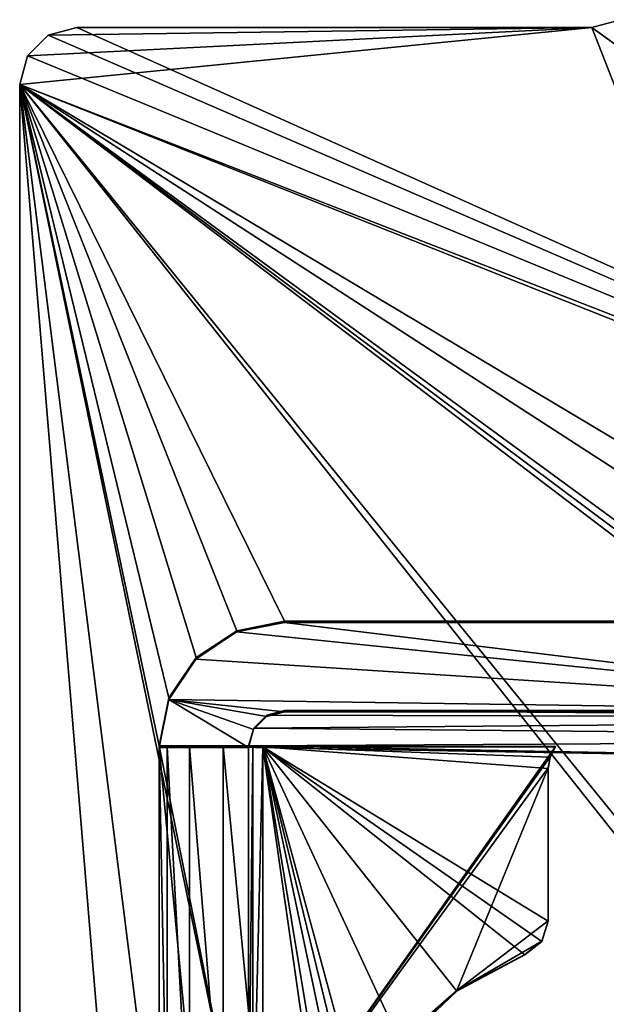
# Model space of a CAD drawing. Header units: millimetres. Extents: x -180 to 180, y -42 to 450.
# Tile 113 of 256: x -175.7 to -167.5, y 14.34 to 28.11. Entities that reach past the tile are written whole.
import ezdxf

# ---------------------------------------------------------------- set-up
doc = ezdxf.new("R2010")
doc.units = ezdxf.units.MM
doc.header["$LTSCALE"] = 65.185185
for name, color, linetype in [('107', 7, 'CONTINUOUS'), ('108', 7, 'CONTINUOUS'), ('109', 7, 'CONTINUOUS'), ('110', 7, 'CONTINUOUS'), ('111', 7, 'CONTINUOUS'), ('152', 7, 'CONTINUOUS'), ('153', 7, 'CONTINUOUS'), ('154', 7, 'CONTINUOUS'), ('155', 7, 'CONTINUOUS'), ('156', 7, 'CONTINUOUS'), ('175', 7, 'CONTINUOUS'), ('176', 7, 'CONTINUOUS'), ('178', 7, 'CONTINUOUS'), ('182', 7, 'CONTINUOUS'), ('183', 7, 'CONTINUOUS'), ('184', 7, 'CONTINUOUS'), ('185', 7, 'CONTINUOUS'), ('188', 7, 'CONTINUOUS'), ('189', 7, 'CONTINUOUS'), ('190', 7, 'CONTINUOUS'), ('191', 7, 'CONTINUOUS'), ('192', 7, 'CONTINUOUS'), ('193', 7, 'CONTINUOUS'), ('84', 7, 'CONTINUOUS')]:
    doc.layers.add(name, color=color, linetype=linetype)

msp = doc.modelspace()

# ---------------------------------------------------------------- linework, layer by layer
at = {"layer": '107', "linetype": 'Continuous'}
for points in [[(-167.7, 28), (-167.3, 28.107), (-167.7, 28, -447), (-167.7, 28)], [(-167.7, 28, -447), (-167.3, 28.107), (-167.3, 28.107, -447), (-167.7, 28, -447)]]:
    msp.add_3dface(points, dxfattribs=at)
at = {"layer": '108', "linetype": 'Continuous'}
for points in [[(-174.9, 28), (-167.7, 28), (-167.7, 28, -447), (-174.9, 28)], [(-174.9, 28), (-167.7, 28, -447), (-174.9, 28, -447), (-174.9, 28)]]:
    msp.add_3dface(points, dxfattribs=at)
at = {"layer": '109', "linetype": 'Continuous'}
for points in [[(-175.3, 27.893), (-174.9, 28), (-175.3, 27.893, -447), (-175.3, 27.893)], [(-174.9, 28), (-174.9, 28, -447), (-175.3, 27.893, -447), (-174.9, 28)], [(-175.593, 27.6), (-175.3, 27.893), (-175.3, 27.893, -447), (-175.593, 27.6)], [(-175.593, 27.6, -447), (-175.593, 27.6), (-175.3, 27.893, -447), (-175.593, 27.6, -447)], [(-175.7, 27.2), (-175.593, 27.6), (-175.7, 27.2, -447), (-175.7, 27.2)], [(-175.7, 27.2, -447), (-175.593, 27.6), (-175.593, 27.6, -447), (-175.7, 27.2, -447)]]:
    msp.add_3dface(points, dxfattribs=at)
at = {"layer": '110', "linetype": 'Continuous'}
for points in [[(-175.7, -13, -447), (-175.7, -13), (-175.7, 27.2, -447), (-175.7, -13, -447)], [(-175.7, -13), (-175.7, 27.2), (-175.7, 27.2, -447), (-175.7, -13)]]:
    msp.add_3dface(points, dxfattribs=at)
at = {"layer": '111', "linetype": 'Continuous'}
for points in [[(-167.7, 28, -447), (-167.3, 28.107, -447), (-155.35, 19.095, -447), (-167.7, 28, -447)], [(-175.3, 27.893, -447), (-174.9, 28, -447), (-156.016, 19.539, -447), (-175.3, 27.893, -447)], [(-174.9, 28, -447), (-167.7, 28, -447), (-156.016, 19.539, -447), (-174.9, 28, -447)], [(-156.016, 19.539, -447), (-167.7, 28, -447), (-155.35, 19.095, -447), (-156.016, 19.539, -447)], [(-175.593, 27.6, -447), (-175.3, 27.893, -447), (-156.016, 19.539, -447), (-175.593, 27.6, -447)], [(-175.7, 27.2, -447), (-175.593, 27.6, -447), (-156.016, 19.539, -447), (-175.7, 27.2, -447)], [(-175.7, -13, -447), (-175.7, 27.2, -447), (-173.75, 3.695, -447), (-175.7, -13, -447)], [(-173.75, 17.955, -447), (-175.7, 27.2, -447), (-173.614, 18.622, -447), (-173.75, 17.955, -447)], [(-175.7, 27.2, -447), (-173.75, 17.955, -447), (-172.5, 11.701, -447), (-175.7, 27.2, -447)], [(-173.614, 18.622, -447), (-175.7, 27.2, -447), (-173.234, 19.186, -447), (-173.614, 18.622, -447)], [(-173.234, 19.186, -447), (-175.7, 27.2, -447), (-172.667, 19.563, -447), (-173.234, 19.186, -447)], [(-172.667, 19.563, -447), (-175.7, 27.2, -447), (-172, 19.695, -447), (-172.667, 19.563, -447)], [(-172, 19.695, -447), (-175.7, 27.2, -447), (-165.832, 19.695, -447), (-172, 19.695, -447)], [(-165.832, 19.695, -447), (-175.7, 27.2, -447), (-165.69, 19.721, -447), (-165.832, 19.695, -447)], [(-165.69, 19.721, -447), (-175.7, 27.2, -447), (-165.578, 19.791, -447), (-165.69, 19.721, -447)], [(-165.578, 19.791, -447), (-175.7, 27.2, -447), (-164.917, 20.227, -447), (-165.578, 19.791, -447)], [(-164.917, 20.227, -447), (-175.7, 27.2, -447), (-164.229, 20.359, -447), (-164.917, 20.227, -447)], [(-164.229, 20.359, -447), (-175.7, 27.2, -447), (-156.8, 19.695, -447), (-164.229, 20.359, -447)], [(-156.8, 19.695, -447), (-175.7, 27.2, -447), (-156.016, 19.539, -447), (-156.8, 19.695, -447)], [(-173.75, 11.701, -447), (-175.7, 27.2, -447), (-172.5, 11.701, -447), (-173.75, 11.701, -447)], [(-175.7, 27.2, -447), (-173.75, 11.701, -447), (-173.75, 3.695, -447), (-175.7, 27.2, -447)], [(-172.247, 18.38, -447), (-156.4, 18.338, -447), (-172.429, 18.201, -447), (-172.247, 18.38, -447)], [(-156.4, 18.338, -447), (-156.107, 18.046, -447), (-172.429, 18.201, -447), (-156.4, 18.338, -447)], [(-172, 18.445, -447), (-156.4, 18.338, -447), (-172.247, 18.38, -447), (-172, 18.445, -447)], [(-166.201, 18.445, -447), (-156.4, 18.338, -447), (-172, 18.445, -447), (-166.201, 18.445, -447)], [(-172.429, 18.201, -447), (-156.107, 18.046, -447), (-172.5, 17.955, -447), (-172.429, 18.201, -447)], [(-156.107, 18.046, -447), (-156, 17.645, -447), (-172.5, 17.955, -447), (-156.107, 18.046, -447)], [(-172.5, 17.955, -447), (-156, 17.645, -447), (-173.75, 17.955, -447), (-172.5, 17.955, -447)], [(-173.75, 17.955, -447), (-156, 17.645, -447), (-172.5, 11.701, -447), (-173.75, 17.955, -447)], [(-156, 17.645, -447), (-156, 4.995, -447), (-172.5, 11.701, -447), (-156, 17.645, -447)]]:
    msp.add_3dface(points, dxfattribs=at)
at = {"layer": '152', "linetype": 'Continuous'}
for points in [[(-172, 19.695, -447), (-165.832, 19.695, -447), (-172, 19.679, -450.955), (-172, 19.695, -447)], [(-172, 19.679, -450.955), (-165.832, 19.695, -447), (-165.495, 19.694, -447.364), (-172, 19.679, -450.955)], [(-165.201, 19.693, -447.589), (-172, 19.679, -450.955), (-165.495, 19.694, -447.364), (-165.201, 19.693, -447.589)], [(-164.609, 19.692, -447.837), (-172, 19.679, -450.955), (-165.201, 19.693, -447.589), (-164.609, 19.692, -447.837)], [(-161.75, 19.679, -450.955), (-172, 19.679, -450.955), (-163.935, 19.692, -447.846), (-161.75, 19.679, -450.955)], [(-163.935, 19.692, -447.846), (-172, 19.679, -450.955), (-164.609, 19.692, -447.837), (-163.935, 19.692, -447.846)]]:
    msp.add_3dface(points, dxfattribs=at)
at = {"layer": '153', "linetype": 'Continuous'}
for points in [[(-172.667, 19.563, -447), (-172, 19.695, -447), (-172.671, 19.546, -450.954), (-172.667, 19.563, -447)], [(-172, 19.695, -447), (-172, 19.679, -450.955), (-172.671, 19.546, -450.954), (-172, 19.695, -447)], [(-173.234, 19.186, -447), (-172.667, 19.563, -447), (-172.671, 19.546, -450.954), (-173.234, 19.186, -447)], [(-173.237, 19.167, -450.953), (-173.234, 19.186, -447), (-172.671, 19.546, -450.954), (-173.237, 19.167, -450.953)], [(-173.616, 18.6, -450.95), (-173.614, 18.622, -447), (-173.237, 19.167, -450.953), (-173.616, 18.6, -450.95)], [(-173.614, 18.622, -447), (-173.234, 19.186, -447), (-173.237, 19.167, -450.953), (-173.614, 18.622, -447)], [(-173.75, 17.955, -447), (-173.614, 18.622, -447), (-173.75, 17.947, -449.098), (-173.75, 17.955, -447)], [(-173.75, 17.947, -449.098), (-173.614, 18.622, -447), (-173.616, 18.6, -450.95), (-173.75, 17.947, -449.098)], [(-173.75, 17.929, -450.948), (-173.75, 17.947, -449.098), (-173.616, 18.6, -450.95), (-173.75, 17.929, -450.948)], [(-173.75, 17.937, -449.098), (-173.75, 17.947, -449.098), (-173.75, 17.929, -450.948), (-173.75, 17.937, -449.098)]]:
    msp.add_3dface(points, dxfattribs=at)
at = {"layer": '154', "linetype": 'Continuous'}
for points in [[(-172.5, 17.955, -447), (-173.75, 17.955, -447), (-173.75, 17.947, -449.098), (-172.5, 17.955, -447)], [(-172.5, 17.955, -447), (-173.75, 17.947, -449.098), (-172.5, 17.947, -449.098), (-172.5, 17.955, -447)]]:
    msp.add_3dface(points, dxfattribs=at)
at = {"layer": '155', "linetype": 'Continuous'}
for points in [[(-172.25, 18.362, -450.949), (-172.429, 18.201, -447), (-172.433, 18.18, -450.949), (-172.25, 18.362, -450.949)], [(-172.247, 18.38, -447), (-172.429, 18.201, -447), (-172.25, 18.362, -450.949), (-172.247, 18.38, -447)], [(-172, 18.429, -450.95), (-172.247, 18.38, -447), (-172.25, 18.362, -450.949), (-172, 18.429, -450.95)], [(-172, 18.445, -447), (-172.247, 18.38, -447), (-172, 18.429, -450.95), (-172, 18.445, -447)], [(-172.429, 18.201, -447), (-172.5, 17.955, -447), (-172.433, 18.18, -450.949), (-172.429, 18.201, -447)], [(-172.5, 17.955, -447), (-172.5, 17.947, -449.098), (-172.433, 18.18, -450.949), (-172.5, 17.955, -447)], [(-172.5, 17.929, -450.948), (-172.433, 18.18, -450.949), (-172.5, 17.937, -449.098), (-172.5, 17.929, -450.948)], [(-172.5, 17.937, -449.098), (-172.433, 18.18, -450.949), (-172.5, 17.947, -449.098), (-172.5, 17.937, -449.098)]]:
    msp.add_3dface(points, dxfattribs=at)
at = {"layer": '156', "linetype": 'Continuous'}
for points in [[(-166.201, 18.445, -447), (-172, 18.445, -447), (-166.195, 18.445, -447.01), (-166.201, 18.445, -447)], [(-172, 18.445, -447), (-172, 18.429, -450.95), (-161.75, 18.429, -450.95), (-172, 18.445, -447)], [(-166.195, 18.445, -447.01), (-172, 18.445, -447), (-165.866, 18.444, -447.447), (-166.195, 18.445, -447.01)], [(-165.866, 18.444, -447.447), (-172, 18.445, -447), (-165.532, 18.442, -447.77), (-165.866, 18.444, -447.447)], [(-165.532, 18.442, -447.77), (-172, 18.445, -447), (-161.75, 18.429, -450.95), (-165.532, 18.442, -447.77)]]:
    msp.add_3dface(points, dxfattribs=at)
at = {"layer": '175', "linetype": 'Continuous'}
for points in [[(-172.671, 19.546, -450.954), (-172, 19.679, -450.955), (-161.75, 18.429, -450.95), (-172.671, 19.546, -450.954)], [(-172, 19.679, -450.955), (-161.75, 19.679, -450.955), (-161.75, 18.429, -450.95), (-172, 19.679, -450.955)], [(-173.237, 19.167, -450.953), (-172.671, 19.546, -450.954), (-161.75, 18.429, -450.95), (-173.237, 19.167, -450.953)], [(-173.616, 18.6, -450.95), (-173.237, 19.167, -450.953), (-161.75, 18.429, -450.95), (-173.616, 18.6, -450.95)], [(-173.75, 17.929, -450.948), (-173.616, 18.6, -450.95), (-172.5, 17.929, -450.948), (-173.75, 17.929, -450.948)], [(-173.616, 18.6, -450.95), (-172, 18.429, -450.95), (-172.25, 18.362, -450.949), (-173.616, 18.6, -450.95)], [(-172, 18.429, -450.95), (-173.616, 18.6, -450.95), (-161.75, 18.429, -450.95), (-172, 18.429, -450.95)], [(-173.616, 18.6, -450.95), (-172.25, 18.362, -450.949), (-172.433, 18.18, -450.949), (-173.616, 18.6, -450.95)], [(-173.616, 18.6, -450.95), (-172.433, 18.18, -450.949), (-172.5, 17.929, -450.948), (-173.616, 18.6, -450.95)], [(-173.75, 17.929, -450.948), (-172.5, 17.929, -450.948), (-172.5, 4.679, -450.894), (-173.75, 17.929, -450.948)], [(-173.75, 4.679, -450.894), (-173.75, 17.929, -450.948), (-172.5, 4.679, -450.894), (-173.75, 4.679, -450.894)]]:
    msp.add_3dface(points, dxfattribs=at)
at = {"layer": '176', "linetype": 'Continuous'}
for points in [[(-173.75, 17.937, -449.098), (-173.75, 17.929, -450.948), (-173.75, 4.679, -450.894), (-173.75, 17.937, -449.098)], [(-173.75, 17.937, -449.098), (-173.75, 4.679, -450.894), (-173.75, 12.143, -449.074), (-173.75, 17.937, -449.098)]]:
    msp.add_3dface(points, dxfattribs=at)
at = {"layer": '178', "linetype": 'Continuous'}
for points in [[(-172.5, 17.929, -450.948), (-172.5, 17.937, -449.098), (-172.5, 12.143, -449.074), (-172.5, 17.929, -450.948)], [(-172.5, 4.679, -450.894), (-172.5, 17.929, -450.948), (-172.5, 12.143, -449.074), (-172.5, 4.679, -450.894)]]:
    msp.add_3dface(points, dxfattribs=at)
at = {"layer": '182', "linetype": 'Continuous'}
for points in [[(-173.75, 17.937, -449.098), (-173.639, 12.149, -448.519), (-173.639, 17.939, -448.542), (-173.75, 17.937, -449.098)], [(-173.75, 17.937, -449.098), (-173.75, 12.143, -449.074), (-173.639, 12.149, -448.519), (-173.75, 17.937, -449.098)], [(-173.639, 17.939, -448.542), (-173.325, 12.151, -448.049), (-173.325, 17.941, -448.072), (-173.639, 17.939, -448.542)], [(-173.639, 12.149, -448.519), (-173.325, 12.151, -448.049), (-173.639, 17.939, -448.542), (-173.639, 12.149, -448.519)], [(-173.325, 17.941, -448.072), (-172.855, 12.152, -447.735), (-172.855, 17.942, -447.758), (-173.325, 17.941, -448.072)], [(-173.325, 12.151, -448.049), (-172.855, 12.152, -447.735), (-173.325, 17.941, -448.072), (-173.325, 12.151, -448.049)], [(-172.855, 17.942, -447.758), (-172.3, 12.153, -447.624), (-172.3, 17.943, -447.648), (-172.855, 17.942, -447.758)], [(-172.855, 12.152, -447.735), (-172.3, 12.153, -447.624), (-172.855, 17.942, -447.758), (-172.855, 12.152, -447.735)]]:
    msp.add_3dface(points, dxfattribs=at)
at = {"layer": '183', "linetype": 'Continuous'}
for points in [[(-172.5, 17.937, -449.098), (-173.75, 17.937, -449.098), (-172.855, 17.942, -447.758), (-172.5, 17.937, -449.098)], [(-173.75, 17.937, -449.098), (-173.325, 17.941, -448.072), (-172.855, 17.942, -447.758), (-173.75, 17.937, -449.098)], [(-173.75, 17.937, -449.098), (-173.639, 17.939, -448.542), (-173.325, 17.941, -448.072), (-173.75, 17.937, -449.098)], [(-172.5, 17.937, -449.098), (-172.855, 17.942, -447.758), (-172.3, 17.943, -447.648), (-172.5, 17.937, -449.098)], [(-172.5, 17.937, -449.098), (-172.3, 17.943, -447.648), (-172.441, 17.937, -448.956), (-172.5, 17.937, -449.098)], [(-172.441, 17.937, -448.956), (-172.3, 17.943, -447.648), (-172.3, 17.938, -448.898), (-172.441, 17.937, -448.956)], [(-172.3, 17.938, -448.898), (-172.3, 17.943, -447.648), (-168.212, 17.943, -447.648), (-172.3, 17.938, -448.898)], [(-168.212, 17.938, -448.898), (-172.3, 17.938, -448.898), (-168.212, 17.943, -447.648), (-168.212, 17.938, -448.898)]]:
    msp.add_3dface(points, dxfattribs=at)
at = {"layer": '184', "linetype": 'Continuous'}
for points in [[(-172.5, 12.143, -449.074), (-172.5, 17.937, -449.098), (-172.441, 17.937, -448.956), (-172.5, 12.143, -449.074)], [(-172.441, 12.147, -448.933), (-172.5, 12.143, -449.074), (-172.441, 17.937, -448.956), (-172.441, 12.147, -448.933)], [(-172.3, 12.148, -448.874), (-172.441, 12.147, -448.933), (-172.3, 17.938, -448.898), (-172.3, 12.148, -448.874)], [(-172.441, 12.147, -448.933), (-172.441, 17.937, -448.956), (-172.3, 17.938, -448.898), (-172.441, 12.147, -448.933)]]:
    msp.add_3dface(points, dxfattribs=at)
at = {"layer": '185', "linetype": 'Continuous'}
for points in [[(-171.47, 12.148, -448.874), (-172.3, 12.148, -448.874), (-172.3, 17.938, -448.898), (-171.47, 12.148, -448.874)], [(-171.47, 12.148, -448.874), (-172.3, 17.938, -448.898), (-171.388, 12.417, -448.875), (-171.47, 12.148, -448.874)], [(-172.3, 17.938, -448.898), (-168.212, 17.938, -448.898), (-168.286, 17.796, -448.897), (-172.3, 17.938, -448.898)], [(-171.388, 12.417, -448.875), (-172.3, 17.938, -448.898), (-171.174, 12.599, -448.876), (-171.388, 12.417, -448.875)], [(-171.174, 12.599, -448.876), (-172.3, 17.938, -448.898), (-171.023, 12.704, -448.876), (-171.174, 12.599, -448.876)], [(-171.023, 12.704, -448.876), (-172.3, 17.938, -448.898), (-170.92, 12.857, -448.877), (-171.023, 12.704, -448.876)], [(-170.92, 12.857, -448.877), (-172.3, 17.938, -448.898), (-170.367, 13.781, -448.881), (-170.92, 12.857, -448.877)], [(-170.367, 13.781, -448.881), (-172.3, 17.938, -448.898), (-169.587, 14.524, -448.884), (-170.367, 13.781, -448.881)], [(-169.587, 14.524, -448.884), (-172.3, 17.938, -448.898), (-168.638, 15.032, -448.886), (-169.587, 14.524, -448.884)], [(-168.638, 15.032, -448.886), (-172.3, 17.938, -448.898), (-168.401, 15.216, -448.886), (-168.638, 15.032, -448.886)], [(-168.401, 15.216, -448.886), (-172.3, 17.938, -448.898), (-168.312, 15.501, -448.888), (-168.401, 15.216, -448.886)], [(-168.312, 15.501, -448.888), (-172.3, 17.938, -448.898), (-168.312, 17.638, -448.896), (-168.312, 15.501, -448.888)], [(-168.312, 17.638, -448.896), (-172.3, 17.938, -448.898), (-168.286, 17.796, -448.897), (-168.312, 17.638, -448.896)]]:
    msp.add_3dface(points, dxfattribs=at)
at = {"layer": '188', "linetype": 'Continuous'}
for points in [[(-168.638, 15.032, -448.886), (-168.638, 15.037, -447.636), (-169.587, 14.53, -447.634), (-168.638, 15.032, -448.886)], [(-169.587, 14.524, -448.884), (-168.638, 15.032, -448.886), (-169.587, 14.53, -447.634), (-169.587, 14.524, -448.884)], [(-170.367, 13.781, -448.881), (-169.587, 14.524, -448.884), (-170.366, 13.787, -447.631), (-170.367, 13.781, -448.881)], [(-170.366, 13.787, -447.631), (-169.587, 14.524, -448.884), (-169.587, 14.53, -447.634), (-170.366, 13.787, -447.631)]]:
    msp.add_3dface(points, dxfattribs=at)
at = {"layer": '189', "linetype": 'Continuous'}
for points in [[(-168.312, 15.501, -448.888), (-168.312, 15.506, -447.638), (-168.401, 15.221, -447.637), (-168.312, 15.501, -448.888)], [(-168.401, 15.216, -448.886), (-168.312, 15.501, -448.888), (-168.401, 15.221, -447.637), (-168.401, 15.216, -448.886)], [(-168.638, 15.037, -447.636), (-168.401, 15.216, -448.886), (-168.401, 15.221, -447.637), (-168.638, 15.037, -447.636)], [(-168.638, 15.032, -448.886), (-168.401, 15.216, -448.886), (-168.638, 15.037, -447.636), (-168.638, 15.032, -448.886)]]:
    msp.add_3dface(points, dxfattribs=at)
at = {"layer": '190', "linetype": 'Continuous'}
for points in [[(-168.312, 15.506, -447.638), (-168.312, 17.638, -448.896), (-168.312, 17.643, -447.646), (-168.312, 15.506, -447.638)], [(-168.312, 15.501, -448.888), (-168.312, 17.638, -448.896), (-168.312, 15.506, -447.638), (-168.312, 15.501, -448.888)]]:
    msp.add_3dface(points, dxfattribs=at)
at = {"layer": '191', "linetype": 'Continuous'}
for points in [[(-168.212, 17.938, -448.898), (-168.212, 17.943, -447.648), (-168.286, 17.801, -447.647), (-168.212, 17.938, -448.898)], [(-168.286, 17.796, -448.897), (-168.212, 17.938, -448.898), (-168.286, 17.801, -447.647), (-168.286, 17.796, -448.897)], [(-168.312, 17.643, -447.646), (-168.286, 17.796, -448.897), (-168.286, 17.801, -447.647), (-168.312, 17.643, -447.646)], [(-168.312, 17.638, -448.896), (-168.286, 17.796, -448.897), (-168.312, 17.643, -447.646), (-168.312, 17.638, -448.896)]]:
    msp.add_3dface(points, dxfattribs=at)
at = {"layer": '192', "linetype": 'Continuous'}
for points in [[(-172.3, 17.943, -447.648), (-172.3, 12.153, -447.624), (-168.212, 17.943, -447.648), (-172.3, 17.943, -447.648)], [(-168.212, 17.943, -447.648), (-172.3, 12.153, -447.624), (-168.286, 17.801, -447.647), (-168.212, 17.943, -447.648)], [(-172.3, 12.153, -447.624), (-168.312, 17.643, -447.646), (-168.286, 17.801, -447.647), (-172.3, 12.153, -447.624)], [(-172.3, 12.153, -447.624), (-169.587, 14.53, -447.634), (-168.312, 17.643, -447.646), (-172.3, 12.153, -447.624)], [(-169.587, 14.53, -447.634), (-168.312, 15.506, -447.638), (-168.312, 17.643, -447.646), (-169.587, 14.53, -447.634)], [(-168.312, 15.506, -447.638), (-169.587, 14.53, -447.634), (-168.401, 15.221, -447.637), (-168.312, 15.506, -447.638)], [(-169.587, 14.53, -447.634), (-168.638, 15.037, -447.636), (-168.401, 15.221, -447.637), (-169.587, 14.53, -447.634)], [(-172.3, 12.153, -447.624), (-170.366, 13.787, -447.631), (-169.587, 14.53, -447.634), (-172.3, 12.153, -447.624)]]:
    msp.add_3dface(points, dxfattribs=at)
at = {"layer": '193', "linetype": 'Continuous'}
for points in [[(-173.75, 17.947, -449.098), (-172.5, 17.937, -449.098), (-172.5, 17.947, -449.098), (-173.75, 17.947, -449.098)], [(-173.75, 17.947, -449.098), (-173.75, 17.937, -449.098), (-172.5, 17.937, -449.098), (-173.75, 17.947, -449.098)]]:
    msp.add_3dface(points, dxfattribs=at)
at = {"layer": '84', "linetype": 'Continuous'}
for points in [[(-167.3, 28.107), (-167.7, 28), (-159.653, 7.476), (-167.3, 28.107)], [(-175.593, 27.6), (-175.7, 27.2), (-167.7, 28), (-175.593, 27.6)], [(-167.7, 28), (-175.7, 27.2), (-159.653, 7.476), (-167.7, 28)], [(-175.3, 27.893), (-175.593, 27.6), (-167.7, 28), (-175.3, 27.893)], [(-174.9, 28), (-175.3, 27.893), (-167.7, 28), (-174.9, 28)], [(-175.7, 27.2), (-175.7, -13), (-159.903, 7.295), (-175.7, 27.2)], [(-159.653, 7.476), (-175.7, 27.2), (-159.903, 7.295), (-159.653, 7.476)]]:
    msp.add_3dface(points, dxfattribs=at)

doc.saveas('drawing.dxf')
